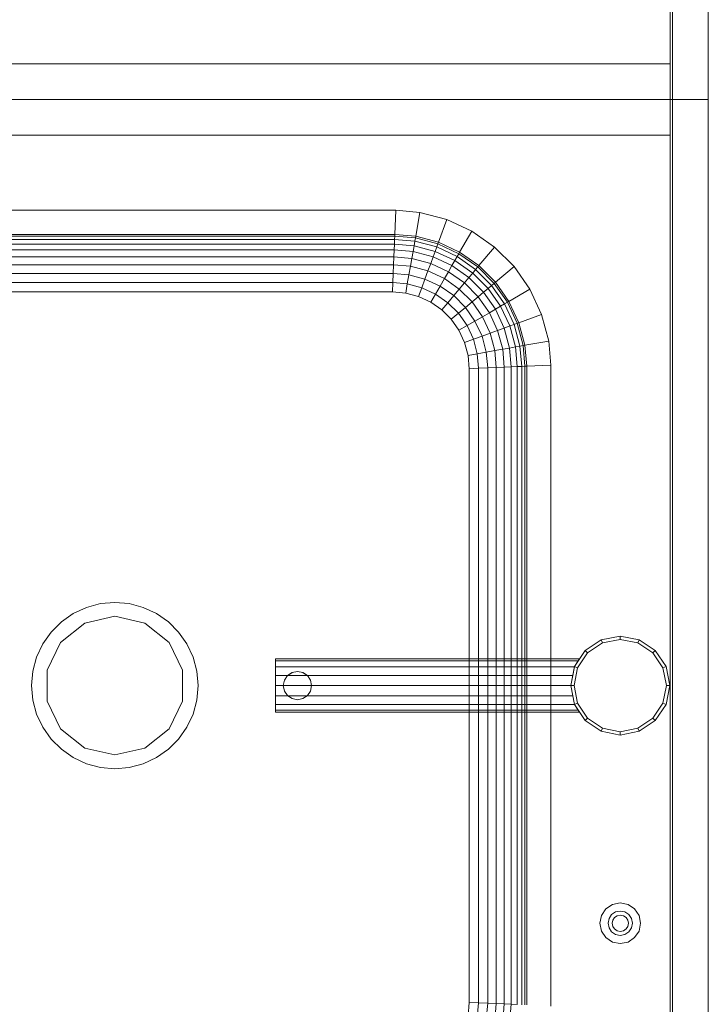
# Model space of a CAD drawing. Header units: metres. Extents: x 391.1 to 427.5, y 12.8 to 28.4.
# Tile 78 of 206: x 406.525 to 406.872, y 22.263 to 22.76. Entities that reach past the tile are written whole.
import ezdxf

# ---------------------------------------------------------------- set-up
doc = ezdxf.new("R2010")
doc.units = ezdxf.units.M
doc.layers.add('02_MOBILIARIO', color=7, linetype='Continuous', lineweight=18)
doc.layers.add('A-DETL-____-MBND', color=7, linetype='Continuous', lineweight=18)

# ---------------------------------------------------------------- blocks, each defined once
blk = doc.blocks.new('Family - Taulells_PA-152060-03_TEL_P0A')
at = {"layer": 'A-DETL-____-MBND', "color": 253, "true_color": 0xaaaaaa}
for p, q in [((0.5808, 0.6), (0.5808, 0)), ((0.5808, 0), (0.5808, 0.6)), ((0.582, 0), (0.582, 0.6)), ((0.582, 0.6), (0.582, 0)), ((0.6, 0.6), (0.6, 0)), ((0.6, 0), (0.6, 0.6)), ((0.6, 0), (0.6, 0.6)), ((0.6, 0), (0.6, 0.6)), ((0.0192, 0.018), (0.5808, 0.018)), ((0.5808, 0.018), (0.0192, 0.018)), ((0.5808, 0.018), (0.5808, 0)), ((0.5808, 0), (0.5808, 0.018)), ((0, 0), (0.6, 0)), ((0.002, 0), (0.6, 0)), ((0.5808, 0), (0.0192, 0)), ((0.0192, 0), (0.5808, 0)), ((0.5808, 0), (0.0192, 0)), ((0.6, 0), (0.582, 0)), ((0.582, 0), (0.6, 0)), ((0.0192, 0), (0.5808, 0))]:
    blk.add_line(p, q, dxfattribs=at)
blk = doc.blocks.new('Family - Piques_PA-152575-03_TEL_P0A')
at = {"layer": 'A-DETL-____-MBND', "color": 253, "true_color": 0xaaaaaa}
for p, q in [((0.6, 0.6), (0, 0.6)), ((0.6, 0.6), (0.002, 0.6)), ((0.0192, 0.6), (0.5808, 0.6)), ((0.5808, 0.6), (0.0192, 0.6)), ((0.0192, 0.6), (0.5808, 0.6)), ((0.5808, 0.6), (0.0192, 0.6)), ((0.5808, 0.6), (0.5808, 0.582)), ((0.5808, 0.582), (0.5808, 0.6)), ((0.5808, 0.6), (0.5808, 0)), ((0.5808, 0), (0.5808, 0.6)), ((0.582, 0), (0.582, 0.6)), ((0.582, 0.6), (0.6, 0.6)), ((0.582, 0.6), (0.582, 0)), ((0.6, 0.6), (0.582, 0.6)), ((0.6, 0), (0.6, 0.6)), ((0.6, 0), (0.6, 0.6)), ((0.6, 0.6), (0.6, 0)), ((0.6, 0), (0.6, 0.6)), ((0.5808, 0.582), (0.0192, 0.582)), ((0.0192, 0.582), (0.5808, 0.582)), ((0.1588, 0.54404), (0.44241, 0.54404)), ((0.1588, 0.54404), (0.44241, 0.54404)), ((0.44241, 0.54404), (0.1588, 0.54404)), ((0.44241, 0.54404), (0.44187, 0.53184)), ((0.44241, 0.54404), (0.45452, 0.54298)), ((0.44241, 0.54404), (0.45452, 0.54298)), ((0.45452, 0.54298), (0.44241, 0.54404)), ((0.45452, 0.54298), (0.4524, 0.53092)), ((0.45452, 0.54298), (0.46802, 0.53937)), ((0.45452, 0.54298), (0.46802, 0.53937)), ((0.46802, 0.53937), (0.45452, 0.54298)), ((0.46802, 0.53937), (0.46383, 0.52785)), ((0.46802, 0.53937), (0.48069, 0.53346)), ((0.46802, 0.53937), (0.48069, 0.53346)), ((0.48069, 0.53346), (0.46802, 0.53937)), ((0.48069, 0.53346), (0.47456, 0.52285)), ((0.48069, 0.53346), (0.49213, 0.52545)), ((0.48069, 0.53346), (0.49213, 0.52545)), ((0.49213, 0.52545), (0.48069, 0.53346)), ((0.44187, 0.53184), (0.15934, 0.53184)), ((0.44183, 0.53095), (0.15938, 0.53095)), ((0.44176, 0.52932), (0.15945, 0.52932)), ((0.44166, 0.52699), (0.15955, 0.52699)), ((0.44166, 0.52699), (0.44153, 0.52402)), ((0.44176, 0.52932), (0.44166, 0.52699)), ((0.45155, 0.52612), (0.44166, 0.52699)), ((0.44183, 0.53095), (0.44176, 0.52932)), ((0.45196, 0.52843), (0.44176, 0.52932)), ((0.44187, 0.53184), (0.44183, 0.53095)), ((0.45224, 0.53004), (0.44183, 0.53095)), ((0.4524, 0.53092), (0.44187, 0.53184)), ((0.45196, 0.52843), (0.45155, 0.52612)), ((0.45224, 0.53004), (0.45196, 0.52843)), ((0.46297, 0.52548), (0.45196, 0.52843)), ((0.4524, 0.53092), (0.45224, 0.53004)), ((0.46353, 0.52702), (0.45224, 0.53004)), ((0.46383, 0.52785), (0.4524, 0.53092)), ((0.46353, 0.52702), (0.46297, 0.52548)), ((0.46383, 0.52785), (0.46353, 0.52702)), ((0.47411, 0.52208), (0.46353, 0.52702)), ((0.47456, 0.52285), (0.46383, 0.52785)), ((0.44153, 0.52402), (0.15968, 0.52402)), ((0.44153, 0.52402), (0.44138, 0.52049)), ((0.45103, 0.52319), (0.44153, 0.52402)), ((0.45103, 0.52319), (0.45042, 0.5197)), ((0.45155, 0.52612), (0.45103, 0.52319)), ((0.46115, 0.52048), (0.45103, 0.52319)), ((0.46217, 0.52328), (0.45155, 0.52612)), ((0.46217, 0.52328), (0.46115, 0.52048)), ((0.46297, 0.52548), (0.46217, 0.52328)), ((0.47213, 0.51864), (0.46217, 0.52328)), ((0.4733, 0.52066), (0.46297, 0.52548)), ((0.47411, 0.52208), (0.4733, 0.52066)), ((0.47456, 0.52285), (0.47411, 0.52208)), ((0.48368, 0.51538), (0.47411, 0.52208)), ((0.48426, 0.51606), (0.47456, 0.52285)), ((0.49213, 0.52545), (0.48426, 0.51606)), ((0.49213, 0.52545), (0.50201, 0.51557)), ((0.49213, 0.52545), (0.50201, 0.51557)), ((0.50201, 0.51557), (0.49213, 0.52545)), ((0.44138, 0.52049), (0.15983, 0.52049)), ((0.44138, 0.52049), (0.4412, 0.5165)), ((0.45042, 0.5197), (0.44138, 0.52049)), ((0.45042, 0.5197), (0.44972, 0.51575)), ((0.45994, 0.51715), (0.45042, 0.5197)), ((0.45994, 0.51715), (0.45856, 0.51338)), ((0.46115, 0.52048), (0.45994, 0.51715)), ((0.46887, 0.51299), (0.45994, 0.51715)), ((0.47064, 0.51606), (0.46115, 0.52048)), ((0.47213, 0.51864), (0.47064, 0.51606)), ((0.4733, 0.52066), (0.47213, 0.51864)), ((0.48113, 0.51233), (0.47213, 0.51864)), ((0.48263, 0.51412), (0.4733, 0.52066)), ((0.4412, 0.5165), (0.16001, 0.5165)), ((0.44101, 0.51214), (0.1602, 0.51214)), ((0.44101, 0.51214), (0.44081, 0.50754)), ((0.4412, 0.5165), (0.44101, 0.51214)), ((0.44896, 0.51144), (0.44101, 0.51214)), ((0.44972, 0.51575), (0.4412, 0.5165)), ((0.44972, 0.51575), (0.44896, 0.51144)), ((0.45856, 0.51338), (0.44972, 0.51575)), ((0.45856, 0.51338), (0.45707, 0.50927)), ((0.46686, 0.50951), (0.45856, 0.51338)), ((0.46887, 0.51299), (0.46686, 0.50951)), ((0.47064, 0.51606), (0.46887, 0.51299)), ((0.47694, 0.50734), (0.46887, 0.51299)), ((0.47921, 0.51005), (0.47064, 0.51606)), ((0.48113, 0.51233), (0.47921, 0.51005)), ((0.48263, 0.51412), (0.48113, 0.51233)), ((0.4889, 0.50456), (0.48113, 0.51233)), ((0.48368, 0.51538), (0.48263, 0.51412)), ((0.49069, 0.50607), (0.48263, 0.51412)), ((0.48426, 0.51606), (0.48368, 0.51538)), ((0.49195, 0.50712), (0.48368, 0.51538)), ((0.49263, 0.50769), (0.48426, 0.51606)), ((0.50201, 0.51557), (0.49263, 0.50769)), ((0.50201, 0.51557), (0.51003, 0.50412)), ((0.50201, 0.51557), (0.51003, 0.50412)), ((0.51003, 0.50412), (0.50201, 0.51557)), ((0.44081, 0.50754), (0.1604, 0.50754)), ((0.44081, 0.50754), (0.4406, 0.50281)), ((0.44816, 0.50689), (0.44081, 0.50754)), ((0.44896, 0.51144), (0.44816, 0.50689)), ((0.45707, 0.50927), (0.44896, 0.51144)), ((0.45707, 0.50927), (0.45549, 0.50493)), ((0.46467, 0.50573), (0.45707, 0.50927)), ((0.46686, 0.50951), (0.46467, 0.50573)), ((0.47436, 0.50426), (0.46686, 0.50951)), ((0.47694, 0.50734), (0.47436, 0.50426)), ((0.47921, 0.51005), (0.47694, 0.50734)), ((0.4839, 0.50037), (0.47694, 0.50734)), ((0.48662, 0.50265), (0.47921, 0.51005)), ((0.49195, 0.50712), (0.49069, 0.50607)), ((0.49263, 0.50769), (0.49195, 0.50712)), ((0.49865, 0.49755), (0.49195, 0.50712)), ((0.49942, 0.49799), (0.49263, 0.50769)), ((0.4406, 0.50281), (0.1606, 0.50281)), ((0.44734, 0.50222), (0.4406, 0.50281)), ((0.44816, 0.50689), (0.44734, 0.50222)), ((0.45386, 0.50047), (0.44734, 0.50222)), ((0.45549, 0.50493), (0.44816, 0.50689)), ((0.45549, 0.50493), (0.45386, 0.50047)), ((0.46236, 0.50172), (0.45549, 0.50493)), ((0.46467, 0.50573), (0.46236, 0.50172)), ((0.47155, 0.50091), (0.46467, 0.50573)), ((0.47436, 0.50426), (0.47155, 0.50091)), ((0.48083, 0.49779), (0.47436, 0.50426)), ((0.48662, 0.50265), (0.4839, 0.50037)), ((0.4889, 0.50456), (0.48662, 0.50265)), ((0.49262, 0.49407), (0.48662, 0.50265)), ((0.49069, 0.50607), (0.4889, 0.50456)), ((0.4952, 0.49556), (0.4889, 0.50456)), ((0.49723, 0.49673), (0.49069, 0.50607)), ((0.51003, 0.50412), (0.49942, 0.49799)), ((0.51003, 0.50412), (0.51593, 0.49145)), ((0.51003, 0.50412), (0.51593, 0.49145)), ((0.51593, 0.49145), (0.51003, 0.50412)), ((0.45999, 0.49761), (0.45386, 0.50047)), ((0.46236, 0.50172), (0.45999, 0.49761)), ((0.46553, 0.49374), (0.45999, 0.49761)), ((0.46858, 0.49737), (0.46236, 0.50172)), ((0.46858, 0.49737), (0.46553, 0.49374)), ((0.47155, 0.50091), (0.46858, 0.49737)), ((0.47394, 0.49201), (0.46858, 0.49737)), ((0.47748, 0.49498), (0.47155, 0.50091)), ((0.48083, 0.49779), (0.47748, 0.49498)), ((0.4839, 0.50037), (0.48083, 0.49779)), ((0.48608, 0.49029), (0.48083, 0.49779)), ((0.48955, 0.4923), (0.4839, 0.50037)), ((0.49865, 0.49755), (0.49723, 0.49673)), ((0.49942, 0.49799), (0.49865, 0.49755)), ((0.50358, 0.48696), (0.49865, 0.49755)), ((0.50442, 0.48726), (0.49942, 0.49799)), ((0.4703, 0.48896), (0.46553, 0.49374)), ((0.47748, 0.49498), (0.47394, 0.49201)), ((0.48229, 0.48811), (0.47748, 0.49498)), ((0.48955, 0.4923), (0.48608, 0.49029)), ((0.49262, 0.49407), (0.48955, 0.4923)), ((0.49372, 0.48337), (0.48955, 0.4923)), ((0.4952, 0.49556), (0.49262, 0.49407)), ((0.49705, 0.48458), (0.49262, 0.49407)), ((0.49723, 0.49673), (0.4952, 0.49556)), ((0.49985, 0.4856), (0.4952, 0.49556)), ((0.50205, 0.4864), (0.49723, 0.49673)), ((0.47394, 0.49201), (0.4703, 0.48896)), ((0.47418, 0.48342), (0.4703, 0.48896)), ((0.47829, 0.4858), (0.47394, 0.49201)), ((0.48229, 0.48811), (0.47829, 0.4858)), ((0.48608, 0.49029), (0.48229, 0.48811)), ((0.48584, 0.4805), (0.48229, 0.48811)), ((0.48995, 0.482), (0.48608, 0.49029)), ((0.50442, 0.48726), (0.50358, 0.48696)), ((0.51593, 0.49145), (0.50442, 0.48726)), ((0.50748, 0.47583), (0.50442, 0.48726)), ((0.51593, 0.49145), (0.51955, 0.47796)), ((0.51593, 0.49145), (0.51955, 0.47796)), ((0.51955, 0.47796), (0.51593, 0.49145)), ((0.47829, 0.4858), (0.47418, 0.48342)), ((0.47704, 0.4773), (0.47418, 0.48342)), ((0.4815, 0.47892), (0.47829, 0.4858)), ((0.49372, 0.48337), (0.48995, 0.482)), ((0.49705, 0.48458), (0.49372, 0.48337)), ((0.49627, 0.47385), (0.49372, 0.48337)), ((0.49985, 0.4856), (0.49705, 0.48458)), ((0.49976, 0.47447), (0.49705, 0.48458)), ((0.50205, 0.4864), (0.49985, 0.4856)), ((0.50269, 0.47499), (0.49985, 0.4856)), ((0.50358, 0.48696), (0.50205, 0.4864)), ((0.505, 0.47539), (0.50205, 0.4864)), ((0.50661, 0.47568), (0.50358, 0.48696)), ((0.4815, 0.47892), (0.47704, 0.4773)), ((0.47879, 0.47077), (0.47704, 0.4773)), ((0.48584, 0.4805), (0.4815, 0.47892)), ((0.48346, 0.47159), (0.4815, 0.47892)), ((0.48995, 0.482), (0.48584, 0.4805)), ((0.48801, 0.4724), (0.48584, 0.4805)), ((0.49232, 0.47316), (0.48995, 0.482)), ((0.51955, 0.47796), (0.50748, 0.47583)), ((0.51955, 0.47796), (0.52061, 0.46584)), ((0.51955, 0.47796), (0.52061, 0.46584)), ((0.52061, 0.46584), (0.51955, 0.47796)), ((0.48801, 0.4724), (0.48346, 0.47159)), ((0.49232, 0.47316), (0.48801, 0.4724)), ((0.48871, 0.46445), (0.48801, 0.4724)), ((0.49627, 0.47385), (0.49232, 0.47316)), ((0.49306, 0.46464), (0.49232, 0.47316)), ((0.49976, 0.47447), (0.49627, 0.47385)), ((0.49706, 0.46481), (0.49627, 0.47385)), ((0.50269, 0.47499), (0.49976, 0.47447)), ((0.50059, 0.46496), (0.49976, 0.47447)), ((0.505, 0.47539), (0.50269, 0.47499)), ((0.50356, 0.46509), (0.50269, 0.47499)), ((0.50661, 0.47568), (0.505, 0.47539)), ((0.50589, 0.4652), (0.505, 0.47539)), ((0.50748, 0.47583), (0.50661, 0.47568)), ((0.50752, 0.46527), (0.50661, 0.47568)), ((0.5084, 0.46531), (0.50748, 0.47583)), ((0.48346, 0.47159), (0.47879, 0.47077)), ((0.47937, 0.46404), (0.47879, 0.47077)), ((0.4841, 0.46424), (0.48346, 0.47159)), ((0.47937, 0.46404), (0.4841, 0.46424)), ((0.47937, 0.14404), (0.47937, 0.46404)), ((0.4841, 0.46424), (0.48871, 0.46445)), ((0.4841, 0.14383), (0.4841, 0.46424)), ((0.48871, 0.46445), (0.49306, 0.46464)), ((0.48871, 0.14363), (0.48871, 0.46445)), ((0.49306, 0.46464), (0.49706, 0.46481)), ((0.49306, 0.14344), (0.49306, 0.46464)), ((0.49706, 0.46481), (0.50059, 0.46496)), ((0.49706, 0.14327), (0.49706, 0.46481)), ((0.50059, 0.46496), (0.50356, 0.46509)), ((0.50059, 0.14311), (0.50059, 0.46496)), ((0.50356, 0.46509), (0.50589, 0.4652)), ((0.50356, 0.14298), (0.50356, 0.46509)), ((0.50589, 0.4652), (0.50752, 0.46527)), ((0.50589, 0.14288), (0.50589, 0.4652)), ((0.50752, 0.46527), (0.5084, 0.46531)), ((0.50752, 0.14281), (0.50752, 0.46527)), ((0.5084, 0.46531), (0.52061, 0.46584)), ((0.5084, 0.14277), (0.5084, 0.46531)), ((0.52061, 0.46584), (0.52061, 0.14224)), ((0.52061, 0.46584), (0.52061, 0.14224)), ((0.52061, 0.14224), (0.52061, 0.46584)), ((0.2796, 0.34041), (0.28624, 0.3435)), ((0.2796, 0.34041), (0.28624, 0.3435)), ((0.28624, 0.3435), (0.29331, 0.3454)), ((0.28624, 0.3435), (0.29331, 0.3454)), ((0.29331, 0.3454), (0.3006, 0.34604)), ((0.29331, 0.3454), (0.3006, 0.34604)), ((0.3006, 0.34604), (0.3079, 0.3454)), ((0.3006, 0.34604), (0.3079, 0.3454)), ((0.3079, 0.3454), (0.31497, 0.3435)), ((0.3079, 0.3454), (0.31497, 0.3435)), ((0.31497, 0.3435), (0.3216, 0.34041)), ((0.31497, 0.3435), (0.3216, 0.34041)), ((0.27361, 0.33621), (0.2796, 0.34041)), ((0.27361, 0.33621), (0.2796, 0.34041)), ((0.3006, 0.33904), (0.28542, 0.33557)), ((0.31579, 0.33557), (0.3006, 0.33904)), ((0.3216, 0.34041), (0.3276, 0.33621)), ((0.3216, 0.34041), (0.3276, 0.33621)), ((0.26843, 0.33103), (0.27361, 0.33621)), ((0.26843, 0.33103), (0.27361, 0.33621)), ((0.28542, 0.33557), (0.27324, 0.32586)), ((0.32797, 0.32586), (0.31579, 0.33557)), ((0.3276, 0.33621), (0.33278, 0.33103)), ((0.3276, 0.33621), (0.33278, 0.33103)), ((0.26423, 0.32504), (0.26843, 0.33103)), ((0.26423, 0.32504), (0.26843, 0.33103)), ((0.33278, 0.33103), (0.33698, 0.32504)), ((0.33278, 0.33103), (0.33698, 0.32504)), ((0.5556, 0.32904), (0.54603, 0.32713)), ((0.54603, 0.32713), (0.5556, 0.32904)), ((0.5556, 0.32904), (0.54603, 0.32713)), ((0.5556, 0.32904), (0.54603, 0.32713)), ((0.54603, 0.32713), (0.5556, 0.32904)), ((0.54603, 0.32713), (0.5556, 0.32904)), ((0.5556, 0.32904), (0.54603, 0.32713)), ((0.5556, 0.32904), (0.54603, 0.32713)), ((0.56517, 0.32713), (0.5556, 0.32904)), ((0.5556, 0.32734), (0.5556, 0.32904)), ((0.5556, 0.32734), (0.5556, 0.32904)), ((0.5556, 0.32904), (0.56517, 0.32713)), ((0.56517, 0.32713), (0.5556, 0.32904)), ((0.56517, 0.32713), (0.5556, 0.32904)), ((0.56517, 0.32713), (0.5556, 0.32904)), ((0.56517, 0.32713), (0.5556, 0.32904)), ((0.56517, 0.32713), (0.5556, 0.32904)), ((0.56517, 0.32713), (0.5556, 0.32904)), ((0.26114, 0.3184), (0.26423, 0.32504)), ((0.26114, 0.3184), (0.26423, 0.32504)), ((0.27324, 0.32586), (0.26648, 0.31183)), ((0.33473, 0.31183), (0.32797, 0.32586)), ((0.33698, 0.32504), (0.34007, 0.3184)), ((0.33698, 0.32504), (0.34007, 0.3184)), ((0.54603, 0.32713), (0.53792, 0.32172)), ((0.53792, 0.32172), (0.54603, 0.32713)), ((0.54603, 0.32713), (0.53792, 0.32172)), ((0.54603, 0.32713), (0.53792, 0.32172)), ((0.53792, 0.32172), (0.54603, 0.32713)), ((0.53792, 0.32172), (0.54603, 0.32713)), ((0.54603, 0.32713), (0.53792, 0.32172)), ((0.54603, 0.32713), (0.53792, 0.32172)), ((0.54668, 0.32556), (0.53912, 0.32051)), ((0.53912, 0.32051), (0.54668, 0.32556)), ((0.54668, 0.32556), (0.54603, 0.32713)), ((0.54668, 0.32556), (0.54603, 0.32713)), ((0.5556, 0.32734), (0.54668, 0.32556)), ((0.54668, 0.32556), (0.5556, 0.32734)), ((0.56452, 0.32556), (0.5556, 0.32734)), ((0.5556, 0.32734), (0.56452, 0.32556)), ((0.56452, 0.32556), (0.56517, 0.32713)), ((0.56452, 0.32556), (0.56517, 0.32713)), ((0.57208, 0.32051), (0.56452, 0.32556)), ((0.57208, 0.32051), (0.56452, 0.32556)), ((0.57328, 0.32172), (0.56517, 0.32713)), ((0.56517, 0.32713), (0.57328, 0.32172)), ((0.57328, 0.32172), (0.56517, 0.32713)), ((0.57328, 0.32172), (0.56517, 0.32713)), ((0.57328, 0.32172), (0.56517, 0.32713)), ((0.57328, 0.32172), (0.56517, 0.32713)), ((0.57328, 0.32172), (0.56517, 0.32713)), ((0.57328, 0.32172), (0.56517, 0.32713)), ((0.25924, 0.31133), (0.26114, 0.3184)), ((0.25924, 0.31133), (0.26114, 0.3184)), ((0.34007, 0.3184), (0.34197, 0.31133)), ((0.34197, 0.31133), (0.34007, 0.3184)), ((0.53792, 0.32172), (0.5325, 0.3136)), ((0.5325, 0.3136), (0.53792, 0.32172)), ((0.53792, 0.32172), (0.5325, 0.3136)), ((0.53792, 0.32172), (0.5325, 0.3136)), ((0.5325, 0.3136), (0.53792, 0.32172)), ((0.5325, 0.3136), (0.53792, 0.32172)), ((0.53792, 0.32172), (0.5325, 0.3136)), ((0.53792, 0.32172), (0.5325, 0.3136)), ((0.53912, 0.32051), (0.53407, 0.31295)), ((0.53407, 0.31295), (0.53912, 0.32051)), ((0.53912, 0.32051), (0.53792, 0.32172)), ((0.53912, 0.32051), (0.53792, 0.32172)), ((0.57208, 0.32051), (0.57328, 0.32172)), ((0.57208, 0.32051), (0.57328, 0.32172)), ((0.57713, 0.31295), (0.57208, 0.32051)), ((0.57713, 0.31295), (0.57208, 0.32051)), ((0.5787, 0.3136), (0.57328, 0.32172)), ((0.5787, 0.3136), (0.57328, 0.32172)), ((0.5787, 0.3136), (0.57328, 0.32172)), ((0.5787, 0.3136), (0.57328, 0.32172)), ((0.5787, 0.3136), (0.57328, 0.32172)), ((0.5787, 0.3136), (0.57328, 0.32172)), ((0.5787, 0.3136), (0.57328, 0.32172)), ((0.5787, 0.3136), (0.57328, 0.32172)), ((0.3816, 0.31646), (0.3816, 0.31749)), ((0.3816, 0.31749), (0.5351, 0.31749)), ((0.3816, 0.31749), (0.5351, 0.31749)), ((0.3816, 0.31749), (0.3816, 0.31646)), ((0.3816, 0.31749), (0.3816, 0.31646)), ((0.3816, 0.31749), (0.3816, 0.31646)), ((0.3816, 0.31355), (0.3816, 0.31646)), ((0.3816, 0.31646), (0.53441, 0.31646)), ((0.3816, 0.31646), (0.53441, 0.31646)), ((0.3816, 0.31646), (0.53441, 0.31646)), ((0.3816, 0.31646), (0.53441, 0.31646)), ((0.3816, 0.31646), (0.3816, 0.31355)), ((0.3816, 0.31646), (0.3816, 0.31355)), ((0.3816, 0.31646), (0.3816, 0.31355)), ((0.3816, 0.30918), (0.3816, 0.31355)), ((0.3816, 0.31355), (0.53249, 0.31355)), ((0.3816, 0.31355), (0.53249, 0.31355)), ((0.3816, 0.31355), (0.53249, 0.31355)), ((0.53249, 0.31355), (0.3816, 0.31355)), ((0.3816, 0.31355), (0.3816, 0.30918)), ((0.3816, 0.31355), (0.3816, 0.30918)), ((0.3816, 0.31355), (0.3816, 0.30918)), ((0.5325, 0.3136), (0.5306, 0.30404)), ((0.5306, 0.30404), (0.5325, 0.3136)), ((0.5325, 0.3136), (0.5306, 0.30404)), ((0.5325, 0.3136), (0.5306, 0.30404)), ((0.5306, 0.30404), (0.5325, 0.3136)), ((0.5306, 0.30404), (0.5325, 0.3136)), ((0.5325, 0.3136), (0.5306, 0.30404)), ((0.5325, 0.3136), (0.5306, 0.30404)), ((0.53249, 0.31355), (0.53162, 0.30918)), ((0.53249, 0.31355), (0.53162, 0.30918)), ((0.53162, 0.30918), (0.53249, 0.31355)), ((0.53249, 0.31355), (0.53162, 0.30918)), ((0.5325, 0.3136), (0.53249, 0.31355)), ((0.5325, 0.3136), (0.53249, 0.31355)), ((0.53249, 0.31355), (0.5325, 0.3136)), ((0.5325, 0.3136), (0.53249, 0.31355)), ((0.53441, 0.31646), (0.5325, 0.3136)), ((0.53441, 0.31646), (0.5325, 0.3136)), ((0.5325, 0.3136), (0.53441, 0.31646)), ((0.53441, 0.31646), (0.5325, 0.3136)), ((0.53407, 0.31295), (0.5325, 0.3136)), ((0.53407, 0.31295), (0.5325, 0.3136)), ((0.5351, 0.31749), (0.53441, 0.31646)), ((0.5351, 0.31749), (0.53441, 0.31646)), ((0.53441, 0.31646), (0.5351, 0.31749)), ((0.5351, 0.31749), (0.53441, 0.31646)), ((0.57713, 0.31295), (0.5787, 0.3136)), ((0.57713, 0.31295), (0.5787, 0.3136)), ((0.5806, 0.30404), (0.5787, 0.3136)), ((0.5806, 0.30404), (0.5787, 0.3136)), ((0.5806, 0.30404), (0.5787, 0.3136)), ((0.5806, 0.30404), (0.5787, 0.3136)), ((0.5806, 0.30404), (0.5787, 0.3136)), ((0.5806, 0.30404), (0.5787, 0.3136)), ((0.5806, 0.30404), (0.5787, 0.3136)), ((0.5806, 0.30404), (0.5787, 0.3136)), ((0.2586, 0.30404), (0.25924, 0.31133)), ((0.2586, 0.30404), (0.25924, 0.31133)), ((0.26648, 0.31183), (0.26648, 0.29625)), ((0.33473, 0.29625), (0.33473, 0.31183)), ((0.34197, 0.31133), (0.3426, 0.30404)), ((0.34197, 0.31133), (0.3426, 0.30404)), ((0.3816, 0.30404), (0.3816, 0.30918)), ((0.3816, 0.30918), (0.53162, 0.30918)), ((0.3816, 0.30918), (0.53162, 0.30918)), ((0.3816, 0.30918), (0.38783, 0.30918)), ((0.38783, 0.30918), (0.3816, 0.30918)), ((0.3816, 0.30918), (0.3816, 0.30404)), ((0.3816, 0.30918), (0.3816, 0.30404)), ((0.3816, 0.30918), (0.3816, 0.30404)), ((0.38614, 0.30677), (0.38769, 0.30909)), ((0.38769, 0.30909), (0.38614, 0.30677)), ((0.38769, 0.30909), (0.38614, 0.30677)), ((0.38769, 0.30909), (0.38614, 0.30677)), ((0.38769, 0.30909), (0.39001, 0.31064)), ((0.39001, 0.31064), (0.38769, 0.30909)), ((0.38783, 0.30918), (0.38769, 0.30909)), ((0.38783, 0.30918), (0.38769, 0.30909)), ((0.39001, 0.31064), (0.38783, 0.30918)), ((0.39001, 0.31064), (0.38783, 0.30918)), ((0.39001, 0.31064), (0.39274, 0.31118)), ((0.39274, 0.31118), (0.39001, 0.31064)), ((0.39274, 0.31118), (0.39001, 0.31064)), ((0.39274, 0.31118), (0.39001, 0.31064)), ((0.39548, 0.31064), (0.39274, 0.31118)), ((0.39548, 0.31064), (0.39274, 0.31118)), ((0.39548, 0.31064), (0.39274, 0.31118)), ((0.39274, 0.31118), (0.39548, 0.31064)), ((0.3978, 0.30909), (0.39548, 0.31064)), ((0.3978, 0.30909), (0.39548, 0.31064)), ((0.39765, 0.30918), (0.39548, 0.31064)), ((0.39765, 0.30918), (0.39548, 0.31064)), ((0.3978, 0.30909), (0.39765, 0.30918)), ((0.53162, 0.30918), (0.39765, 0.30918)), ((0.39765, 0.30918), (0.53162, 0.30918)), ((0.39765, 0.30918), (0.3978, 0.30909)), ((0.39934, 0.30677), (0.3978, 0.30909)), ((0.39934, 0.30677), (0.3978, 0.30909)), ((0.39934, 0.30677), (0.3978, 0.30909)), ((0.3978, 0.30909), (0.39934, 0.30677)), ((0.53162, 0.30918), (0.5306, 0.30404)), ((0.53162, 0.30918), (0.5306, 0.30404)), ((0.5306, 0.30404), (0.53162, 0.30918)), ((0.53162, 0.30918), (0.5306, 0.30404)), ((0.53407, 0.31295), (0.5323, 0.30404)), ((0.5323, 0.30404), (0.53407, 0.31295)), ((0.5789, 0.30404), (0.57713, 0.31295)), ((0.5789, 0.30404), (0.57713, 0.31295)), ((0.25924, 0.29674), (0.2586, 0.30404)), ((0.25924, 0.29674), (0.2586, 0.30404)), ((0.3426, 0.30404), (0.34197, 0.29674)), ((0.3426, 0.30404), (0.34197, 0.29674)), ((0.3816, 0.29889), (0.3816, 0.30404)), ((0.3816, 0.30404), (0.5306, 0.30404)), ((0.3816, 0.30404), (0.5306, 0.30404)), ((0.3816, 0.30404), (0.3856, 0.30404)), ((0.3856, 0.30404), (0.3816, 0.30404)), ((0.3816, 0.30404), (0.3816, 0.29889)), ((0.3816, 0.29889), (0.3816, 0.30404)), ((0.3816, 0.29889), (0.3816, 0.30404)), ((0.3856, 0.30404), (0.38614, 0.30677)), ((0.38614, 0.30677), (0.3856, 0.30404)), ((0.38614, 0.30677), (0.3856, 0.30404)), ((0.38614, 0.30677), (0.3856, 0.30404)), ((0.3856, 0.30404), (0.38614, 0.3013)), ((0.3856, 0.30404), (0.38614, 0.3013)), ((0.3856, 0.30404), (0.38614, 0.3013)), ((0.3856, 0.30404), (0.38614, 0.3013)), ((0.39989, 0.30404), (0.39934, 0.30677)), ((0.39989, 0.30404), (0.39934, 0.30677)), ((0.39989, 0.30404), (0.39934, 0.30677)), ((0.39934, 0.30677), (0.39989, 0.30404)), ((0.39989, 0.30404), (0.39934, 0.3013)), ((0.39934, 0.3013), (0.39989, 0.30404)), ((0.39934, 0.3013), (0.39989, 0.30404)), ((0.39989, 0.30404), (0.39934, 0.3013)), ((0.39989, 0.30404), (0.5306, 0.30404)), ((0.39989, 0.30404), (0.5306, 0.30404)), ((0.5323, 0.30404), (0.5306, 0.30404)), ((0.5323, 0.30404), (0.5306, 0.30404)), ((0.5306, 0.30404), (0.5325, 0.29447)), ((0.5325, 0.29447), (0.5306, 0.30404)), ((0.5306, 0.30404), (0.5325, 0.29447)), ((0.5306, 0.30404), (0.5325, 0.29447)), ((0.5306, 0.30404), (0.5325, 0.29447)), ((0.5306, 0.30404), (0.5325, 0.29447)), ((0.5306, 0.30404), (0.5325, 0.29447)), ((0.5306, 0.30404), (0.53162, 0.29889)), ((0.5306, 0.30404), (0.53162, 0.29889)), ((0.5306, 0.30404), (0.5325, 0.29447)), ((0.53162, 0.29889), (0.5306, 0.30404)), ((0.5306, 0.30404), (0.53162, 0.29889)), ((0.5323, 0.30404), (0.53407, 0.29512)), ((0.53407, 0.29512), (0.5323, 0.30404)), ((0.57713, 0.29512), (0.5789, 0.30404)), ((0.5789, 0.30404), (0.57713, 0.29512)), ((0.5787, 0.29447), (0.5806, 0.30404)), ((0.5806, 0.30404), (0.5787, 0.29447)), ((0.5787, 0.29447), (0.5806, 0.30404)), ((0.5787, 0.29447), (0.5806, 0.30404)), ((0.5806, 0.30404), (0.5787, 0.29447)), ((0.5806, 0.30404), (0.5787, 0.29447)), ((0.5787, 0.29447), (0.5806, 0.30404)), ((0.5787, 0.29447), (0.5806, 0.30404)), ((0.5789, 0.30404), (0.5806, 0.30404)), ((0.5789, 0.30404), (0.5806, 0.30404)), ((0.3816, 0.29453), (0.3816, 0.29889)), ((0.3816, 0.29889), (0.53162, 0.29889)), ((0.3816, 0.29889), (0.53162, 0.29889)), ((0.3816, 0.29889), (0.38783, 0.29889)), ((0.3816, 0.29453), (0.3816, 0.29889)), ((0.3816, 0.29889), (0.38783, 0.29889)), ((0.3816, 0.29453), (0.3816, 0.29889)), ((0.3816, 0.29453), (0.3816, 0.29889)), ((0.38614, 0.3013), (0.38769, 0.29899)), ((0.38614, 0.3013), (0.38769, 0.29899)), ((0.38614, 0.3013), (0.38769, 0.29899)), ((0.38614, 0.3013), (0.38769, 0.29899)), ((0.38769, 0.29899), (0.39001, 0.29744)), ((0.38769, 0.29899), (0.39001, 0.29744)), ((0.38769, 0.29899), (0.38783, 0.29889)), ((0.38769, 0.29899), (0.38783, 0.29889)), ((0.38783, 0.29889), (0.39001, 0.29744)), ((0.39001, 0.29744), (0.38783, 0.29889)), ((0.3978, 0.29899), (0.39548, 0.29744)), ((0.39548, 0.29744), (0.3978, 0.29899)), ((0.39548, 0.29744), (0.39765, 0.29889)), ((0.39765, 0.29889), (0.39548, 0.29744)), ((0.39765, 0.29889), (0.3978, 0.29899)), ((0.3978, 0.29899), (0.39765, 0.29889)), ((0.39765, 0.29889), (0.53162, 0.29889)), ((0.39765, 0.29889), (0.53162, 0.29889)), ((0.39934, 0.3013), (0.3978, 0.29899)), ((0.3978, 0.29899), (0.39934, 0.3013)), ((0.3978, 0.29899), (0.39934, 0.3013)), ((0.39934, 0.3013), (0.3978, 0.29899)), ((0.53162, 0.29889), (0.53249, 0.29453)), ((0.53162, 0.29889), (0.53249, 0.29453)), ((0.53249, 0.29453), (0.53162, 0.29889)), ((0.53162, 0.29889), (0.53249, 0.29453)), ((0.26114, 0.28967), (0.25924, 0.29674)), ((0.26114, 0.28967), (0.25924, 0.29674)), ((0.26648, 0.29625), (0.27324, 0.28222)), ((0.32797, 0.28222), (0.33473, 0.29625)), ((0.34197, 0.29674), (0.34007, 0.28967)), ((0.34197, 0.29674), (0.34007, 0.28967)), ((0.3816, 0.29161), (0.3816, 0.29453)), ((0.3816, 0.29453), (0.53249, 0.29453)), ((0.3816, 0.29453), (0.53249, 0.29453)), ((0.3816, 0.29453), (0.53249, 0.29453)), ((0.3816, 0.29453), (0.53249, 0.29453)), ((0.3816, 0.29453), (0.3816, 0.29161)), ((0.3816, 0.29161), (0.3816, 0.29453)), ((0.3816, 0.29161), (0.3816, 0.29453)), ((0.39001, 0.29744), (0.39274, 0.29689)), ((0.39001, 0.29744), (0.39274, 0.29689)), ((0.39001, 0.29744), (0.39274, 0.29689)), ((0.39274, 0.29689), (0.39001, 0.29744)), ((0.39548, 0.29744), (0.39274, 0.29689)), ((0.39274, 0.29689), (0.39548, 0.29744)), ((0.39274, 0.29689), (0.39548, 0.29744)), ((0.39548, 0.29744), (0.39274, 0.29689)), ((0.53249, 0.29453), (0.5325, 0.29447)), ((0.53249, 0.29453), (0.5325, 0.29447)), ((0.5325, 0.29447), (0.53249, 0.29453)), ((0.53249, 0.29453), (0.5325, 0.29447)), ((0.53407, 0.29512), (0.5325, 0.29447)), ((0.53407, 0.29512), (0.5325, 0.29447)), ((0.5325, 0.29447), (0.53792, 0.28636)), ((0.53792, 0.28636), (0.5325, 0.29447)), ((0.5325, 0.29447), (0.53792, 0.28636)), ((0.5325, 0.29447), (0.53792, 0.28636)), ((0.5325, 0.29447), (0.53792, 0.28636)), ((0.5325, 0.29447), (0.53792, 0.28636)), ((0.5325, 0.29447), (0.53792, 0.28636)), ((0.5325, 0.29447), (0.53441, 0.29161)), ((0.53792, 0.28636), (0.5325, 0.29447)), ((0.53441, 0.29161), (0.5325, 0.29447)), ((0.53441, 0.29161), (0.5325, 0.29447)), ((0.5325, 0.29447), (0.53441, 0.29161)), ((0.53407, 0.29512), (0.53912, 0.28756)), ((0.53912, 0.28756), (0.53407, 0.29512)), ((0.57208, 0.28756), (0.57713, 0.29512)), ((0.57713, 0.29512), (0.57208, 0.28756)), ((0.57328, 0.28636), (0.5787, 0.29447)), ((0.5787, 0.29447), (0.57328, 0.28636)), ((0.57328, 0.28636), (0.5787, 0.29447)), ((0.57328, 0.28636), (0.5787, 0.29447)), ((0.5787, 0.29447), (0.57328, 0.28636)), ((0.5787, 0.29447), (0.57328, 0.28636)), ((0.57328, 0.28636), (0.5787, 0.29447)), ((0.57328, 0.28636), (0.5787, 0.29447)), ((0.57713, 0.29512), (0.5787, 0.29447)), ((0.57713, 0.29512), (0.5787, 0.29447)), ((0.26423, 0.28304), (0.26114, 0.28967)), ((0.26423, 0.28304), (0.26114, 0.28967)), ((0.34007, 0.28967), (0.33698, 0.28304)), ((0.34007, 0.28967), (0.33698, 0.28304)), ((0.3816, 0.29161), (0.53441, 0.29161)), ((0.3816, 0.29161), (0.3816, 0.29059)), ((0.3816, 0.29059), (0.3816, 0.29161)), ((0.3816, 0.29161), (0.53441, 0.29161)), ((0.3816, 0.29161), (0.53441, 0.29161)), ((0.3816, 0.29161), (0.53441, 0.29161)), ((0.3816, 0.29059), (0.3816, 0.29161)), ((0.3816, 0.29059), (0.3816, 0.29161)), ((0.3816, 0.29059), (0.5351, 0.29059)), ((0.3816, 0.29059), (0.5351, 0.29059)), ((0.53441, 0.29161), (0.5351, 0.29059)), ((0.5351, 0.29059), (0.53441, 0.29161)), ((0.53441, 0.29161), (0.5351, 0.29059)), ((0.5351, 0.29059), (0.53441, 0.29161)), ((0.53912, 0.28756), (0.53792, 0.28636)), ((0.53912, 0.28756), (0.53792, 0.28636)), ((0.53792, 0.28636), (0.54603, 0.28094)), ((0.54603, 0.28094), (0.53792, 0.28636)), ((0.53792, 0.28636), (0.54603, 0.28094)), ((0.53792, 0.28636), (0.54603, 0.28094)), ((0.53792, 0.28636), (0.54603, 0.28094)), ((0.53792, 0.28636), (0.54603, 0.28094)), ((0.53792, 0.28636), (0.54603, 0.28094)), ((0.53792, 0.28636), (0.54603, 0.28094)), ((0.53912, 0.28756), (0.54668, 0.28251)), ((0.54668, 0.28251), (0.53912, 0.28756)), ((0.56452, 0.28251), (0.57208, 0.28756)), ((0.57208, 0.28756), (0.56452, 0.28251)), ((0.56517, 0.28094), (0.57328, 0.28636)), ((0.57328, 0.28636), (0.56517, 0.28094)), ((0.56517, 0.28094), (0.57328, 0.28636)), ((0.56517, 0.28094), (0.57328, 0.28636)), ((0.57328, 0.28636), (0.56517, 0.28094)), ((0.57328, 0.28636), (0.56517, 0.28094)), ((0.56517, 0.28094), (0.57328, 0.28636)), ((0.56517, 0.28094), (0.57328, 0.28636)), ((0.57208, 0.28756), (0.57328, 0.28636)), ((0.57208, 0.28756), (0.57328, 0.28636)), ((0.26843, 0.27704), (0.26423, 0.28304)), ((0.26843, 0.27704), (0.26423, 0.28304)), ((0.27324, 0.28222), (0.28542, 0.2725)), ((0.31579, 0.2725), (0.32797, 0.28222)), ((0.33698, 0.28304), (0.33278, 0.27704)), ((0.33698, 0.28304), (0.33278, 0.27704)), ((0.54668, 0.28251), (0.54603, 0.28094)), ((0.54668, 0.28251), (0.54603, 0.28094)), ((0.54603, 0.28094), (0.5556, 0.27904)), ((0.5556, 0.27904), (0.54603, 0.28094)), ((0.54603, 0.28094), (0.5556, 0.27904)), ((0.54603, 0.28094), (0.5556, 0.27904)), ((0.54603, 0.28094), (0.5556, 0.27904)), ((0.54603, 0.28094), (0.5556, 0.27904)), ((0.54603, 0.28094), (0.5556, 0.27904)), ((0.54603, 0.28094), (0.5556, 0.27904)), ((0.54668, 0.28251), (0.5556, 0.28074)), ((0.5556, 0.28074), (0.54668, 0.28251)), ((0.5556, 0.28074), (0.56452, 0.28251)), ((0.56452, 0.28251), (0.5556, 0.28074)), ((0.5556, 0.27904), (0.56517, 0.28094)), ((0.56517, 0.28094), (0.5556, 0.27904)), ((0.5556, 0.27904), (0.56517, 0.28094)), ((0.5556, 0.27904), (0.56517, 0.28094)), ((0.56517, 0.28094), (0.5556, 0.27904)), ((0.56517, 0.28094), (0.5556, 0.27904)), ((0.5556, 0.27904), (0.56517, 0.28094)), ((0.5556, 0.27904), (0.56517, 0.28094)), ((0.5556, 0.28074), (0.5556, 0.27904)), ((0.5556, 0.28074), (0.5556, 0.27904)), ((0.56452, 0.28251), (0.56517, 0.28094)), ((0.56452, 0.28251), (0.56517, 0.28094)), ((0.27361, 0.27186), (0.26843, 0.27704)), ((0.27361, 0.27186), (0.26843, 0.27704)), ((0.33278, 0.27704), (0.3276, 0.27186)), ((0.33278, 0.27704), (0.3276, 0.27186)), ((0.2796, 0.26766), (0.27361, 0.27186)), ((0.2796, 0.26766), (0.27361, 0.27186)), ((0.28542, 0.2725), (0.3006, 0.26904)), ((0.3006, 0.26904), (0.31579, 0.2725)), ((0.3276, 0.27186), (0.3216, 0.26766)), ((0.3276, 0.27186), (0.3216, 0.26766)), ((0.28624, 0.26457), (0.2796, 0.26766)), ((0.28624, 0.26457), (0.2796, 0.26766)), ((0.29331, 0.26268), (0.28624, 0.26457)), ((0.29331, 0.26268), (0.28624, 0.26457)), ((0.31497, 0.26457), (0.3079, 0.26268)), ((0.31497, 0.26457), (0.3079, 0.26268)), ((0.3216, 0.26766), (0.31497, 0.26457)), ((0.3216, 0.26766), (0.31497, 0.26457)), ((0.3006, 0.26204), (0.29331, 0.26268)), ((0.3006, 0.26204), (0.29331, 0.26268)), ((0.3079, 0.26268), (0.3006, 0.26204)), ((0.3079, 0.26268), (0.3006, 0.26204)), ((0.55168, 0.19351), (0.5556, 0.19429)), ((0.55168, 0.19351), (0.5556, 0.19429)), ((0.5556, 0.19429), (0.55952, 0.19351)), ((0.5556, 0.19429), (0.55952, 0.19351)), ((0.54612, 0.18796), (0.54835, 0.19129)), ((0.54612, 0.18796), (0.54835, 0.19129)), ((0.54835, 0.19129), (0.55168, 0.19351)), ((0.54835, 0.19129), (0.55168, 0.19351)), ((0.55125, 0.18839), (0.55325, 0.18972)), ((0.55125, 0.18839), (0.55325, 0.18972)), ((0.55325, 0.18972), (0.5556, 0.19019)), ((0.55325, 0.18972), (0.5556, 0.19019)), ((0.5556, 0.19019), (0.55795, 0.18972)), ((0.5556, 0.19019), (0.55795, 0.18972)), ((0.55795, 0.18972), (0.55995, 0.18839)), ((0.55795, 0.18972), (0.55995, 0.18839)), ((0.55952, 0.19351), (0.56285, 0.19129)), ((0.55952, 0.19351), (0.56285, 0.19129)), ((0.56285, 0.19129), (0.56508, 0.18796)), ((0.56285, 0.19129), (0.56508, 0.18796)), ((0.54534, 0.18404), (0.54612, 0.18796)), ((0.54534, 0.18404), (0.54612, 0.18796)), ((0.54612, 0.18011), (0.54534, 0.18404)), ((0.54612, 0.18011), (0.54534, 0.18404)), ((0.54945, 0.18404), (0.54991, 0.18639)), ((0.54945, 0.18404), (0.54991, 0.18639)), ((0.54991, 0.18168), (0.54945, 0.18404)), ((0.54991, 0.18168), (0.54945, 0.18404)), ((0.54991, 0.18639), (0.55125, 0.18839)), ((0.54991, 0.18639), (0.55125, 0.18839)), ((0.55182, 0.18561), (0.5515, 0.18404)), ((0.55182, 0.18561), (0.5515, 0.18404)), ((0.5515, 0.18404), (0.55182, 0.18247)), ((0.5515, 0.18404), (0.55182, 0.18247)), ((0.5527, 0.18693), (0.55182, 0.18561)), ((0.5527, 0.18693), (0.55182, 0.18561)), ((0.55403, 0.18782), (0.5527, 0.18693)), ((0.55403, 0.18782), (0.5527, 0.18693)), ((0.5556, 0.18813), (0.55403, 0.18782)), ((0.5556, 0.18813), (0.55403, 0.18782)), ((0.55717, 0.18782), (0.5556, 0.18813)), ((0.55717, 0.18782), (0.5556, 0.18813)), ((0.5585, 0.18693), (0.55717, 0.18782)), ((0.5585, 0.18693), (0.55717, 0.18782)), ((0.55938, 0.18561), (0.5585, 0.18693)), ((0.55938, 0.18561), (0.5585, 0.18693)), ((0.5597, 0.18404), (0.55938, 0.18561)), ((0.5597, 0.18404), (0.55938, 0.18561)), ((0.55938, 0.18247), (0.5597, 0.18404)), ((0.55938, 0.18247), (0.5597, 0.18404)), ((0.55995, 0.18839), (0.56129, 0.18639)), ((0.55995, 0.18839), (0.56129, 0.18639)), ((0.56129, 0.18639), (0.56175, 0.18404)), ((0.56129, 0.18639), (0.56175, 0.18404)), ((0.56175, 0.18404), (0.56129, 0.18168)), ((0.56175, 0.18404), (0.56129, 0.18168)), ((0.56508, 0.18796), (0.56586, 0.18404)), ((0.56508, 0.18796), (0.56586, 0.18404)), ((0.56586, 0.18404), (0.56508, 0.18011)), ((0.56586, 0.18404), (0.56508, 0.18011)), ((0.54835, 0.17679), (0.54612, 0.18011)), ((0.54835, 0.17679), (0.54612, 0.18011)), ((0.55125, 0.17969), (0.54991, 0.18168)), ((0.55125, 0.17969), (0.54991, 0.18168)), ((0.55325, 0.17835), (0.55125, 0.17969)), ((0.55325, 0.17835), (0.55125, 0.17969)), ((0.55182, 0.18247), (0.5527, 0.18114)), ((0.55182, 0.18247), (0.5527, 0.18114)), ((0.5527, 0.18114), (0.55403, 0.18025)), ((0.5527, 0.18114), (0.55403, 0.18025)), ((0.55403, 0.18025), (0.5556, 0.17994)), ((0.55403, 0.18025), (0.5556, 0.17994)), ((0.5556, 0.17994), (0.55717, 0.18025)), ((0.5556, 0.17994), (0.55717, 0.18025)), ((0.55717, 0.18025), (0.5585, 0.18114)), ((0.55717, 0.18025), (0.5585, 0.18114)), ((0.55995, 0.17969), (0.55795, 0.17835)), ((0.55995, 0.17969), (0.55795, 0.17835)), ((0.5585, 0.18114), (0.55938, 0.18247)), ((0.5585, 0.18114), (0.55938, 0.18247)), ((0.56129, 0.18168), (0.55995, 0.17969)), ((0.56129, 0.18168), (0.55995, 0.17969)), ((0.56508, 0.18011), (0.56285, 0.17679)), ((0.56508, 0.18011), (0.56285, 0.17679)), ((0.55168, 0.17456), (0.54835, 0.17679)), ((0.55168, 0.17456), (0.54835, 0.17679)), ((0.5556, 0.17378), (0.55168, 0.17456)), ((0.5556, 0.17378), (0.55168, 0.17456)), ((0.5556, 0.17788), (0.55325, 0.17835)), ((0.5556, 0.17788), (0.55325, 0.17835)), ((0.55795, 0.17835), (0.5556, 0.17788)), ((0.55795, 0.17835), (0.5556, 0.17788)), ((0.55952, 0.17456), (0.5556, 0.17378)), ((0.55952, 0.17456), (0.5556, 0.17378)), ((0.56285, 0.17679), (0.55952, 0.17456)), ((0.56285, 0.17679), (0.55952, 0.17456)), ((0.47879, 0.13731), (0.47937, 0.14404)), ((0.47937, 0.14404), (0.4841, 0.14383)), ((0.48346, 0.13648), (0.4841, 0.14383)), ((0.4841, 0.14383), (0.48871, 0.14363)), ((0.48801, 0.13568), (0.48871, 0.14363)), ((0.48871, 0.14363), (0.49306, 0.14344)), ((0.49232, 0.13492), (0.49306, 0.14344)), ((0.49306, 0.14344), (0.49706, 0.14327)), ((0.49627, 0.13422), (0.49706, 0.14327)), ((0.49706, 0.14327), (0.50059, 0.14311)), ((0.49976, 0.13361), (0.50059, 0.14311)), ((0.50059, 0.14311), (0.50356, 0.14298))]:
    blk.add_line(p, q, dxfattribs=at)
blk = doc.blocks.new('LONDR55-XX_ZZ-ARQ-CAA-M3D-Londres55_ifc-1-03_TEL_P0A')
at = {"layer": '02_MOBILIARIO', "color": 253, "lineweight": 18, "true_color": 0xaaaaaa}
blk.add_blockref('Family - Taulells_PA-152060-03_TEL_P0A', (406.27193, 22.71959), dxfattribs=at)
at = {"layer": 'A-DETL-____-MBND', "color": 253, "lineweight": 18, "true_color": 0xaaaaaa}
blk.add_blockref('Family - Piques_PA-152575-03_TEL_P0A', (406.27193, 22.11959), dxfattribs=at)

msp = doc.modelspace()

# ---------------------------------------------------------------- block references
at = {"lineweight": 5}
msp.add_blockref('LONDR55-XX_ZZ-ARQ-CAA-M3D-Londres55_ifc-1-03_TEL_P0A', (0, 0), dxfattribs=at)

doc.saveas('drawing.dxf')
